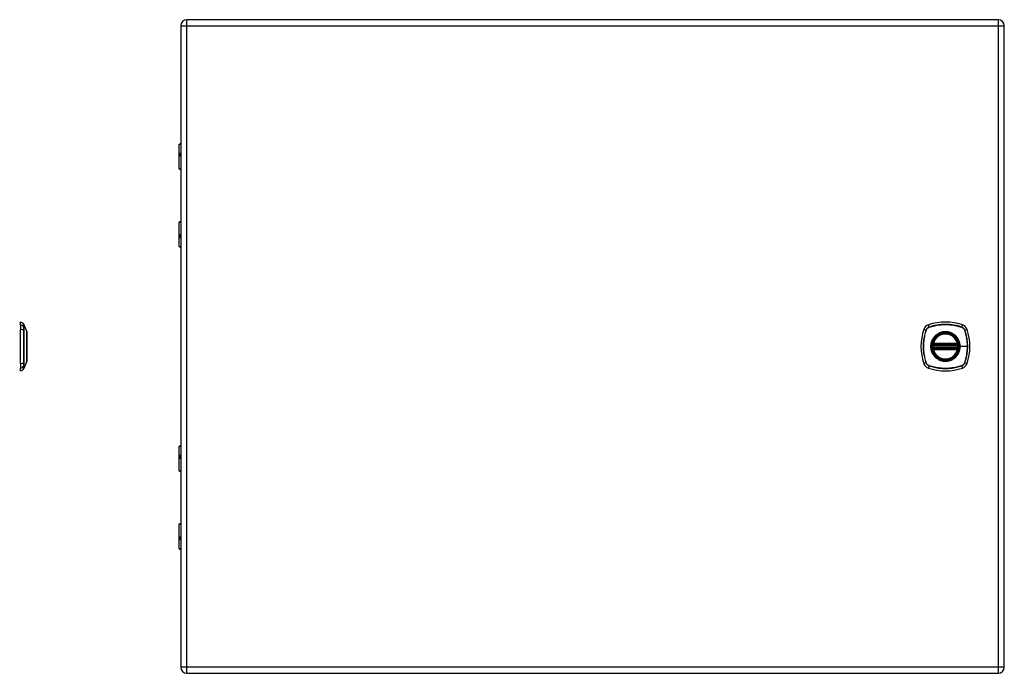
# Model space of a CAD drawing. Header units: inches. Extents: x 3.3 to 95.3, y 5.9 to 50.1.
# Tile 56 of 64: x 28.4 to 52.2, y 20.4 to 36.2. Entities that reach past the tile are written whole.
import ezdxf

# ---------------------------------------------------------------- set-up
doc = ezdxf.new("R2010")
doc.units = ezdxf.units.IN
doc.header["$MEASUREMENT"] = 0
doc.layers.add('Visible Edges(ANSI)', color=7, linetype='Continuous', lineweight=25)
doc.layers.add('Visible Tangent Edges(ANSI)', color=7, linetype='Continuous', lineweight=25)

msp = doc.modelspace()

# ---------------------------------------------------------------- linework, layer by layer
at = {"layer": 'Visible Edges(ANSI)'}
for p, q in [((32.277, 36.026), (32.277, 20.515)), ((52.049, 36.172), (32.423, 36.172)), ((52.195, 20.515), (52.195, 36.026)), ((32.242, 32.567), (32.242, 33.152)), ((32.262, 33.172), (32.277, 33.172)), ((32.277, 32.928), (32.274, 32.928)), ((32.274, 32.884), (32.277, 32.884)), ((32.277, 32.552), (32.258, 32.552)), ((32.242, 30.691), (32.242, 31.276)), ((32.258, 31.292), (32.277, 31.292)), ((32.277, 30.959), (32.274, 30.959)), ((32.274, 30.916), (32.277, 30.916)), ((32.277, 30.672), (32.262, 30.672)), ((28.399, 28.793), (28.399, 28.861)), ((28.399, 28.793), (28.399, 28.682)), ((28.399, 27.859), (28.399, 28.682)), ((28.485, 28.801), (28.553, 28.628)), ((50.474, 28.31), (51.068, 28.31)), ((51.068, 28.231), (50.474, 28.231)), ((50.478, 28.33), (51.063, 28.33)), ((51.063, 28.211), (50.478, 28.211)), ((28.553, 27.914), (28.485, 27.74)), ((28.399, 27.859), (28.399, 27.748)), ((28.399, 27.68), (28.399, 27.748)), ((32.242, 25.264), (32.242, 25.849)), ((32.262, 25.869), (32.277, 25.869)), ((32.277, 25.625), (32.274, 25.625)), ((32.274, 25.581), (32.277, 25.581)), ((32.277, 25.249), (32.258, 25.249)), ((32.242, 23.388), (32.242, 23.973)), ((32.258, 23.989), (32.277, 23.989)), ((32.277, 23.656), (32.274, 23.656)), ((32.274, 23.613), (32.277, 23.613)), ((32.277, 23.369), (32.262, 23.369)), ((32.423, 20.369), (52.049, 20.369))]:
    msp.add_line(p, q, dxfattribs=at)
at = {"layer": 'Visible Edges(ANSI)', "flags": 128}
for points in [[(28.553, 27.916), (28.553, 27.916), (28.553, 27.917), (28.553, 27.919), (28.553, 27.922), (28.553, 27.926), (28.553, 27.931), (28.553, 27.936), (28.554, 27.943), (28.554, 27.95), (28.554, 27.957), (28.554, 27.966), (28.554, 27.975), (28.554, 27.985), (28.554, 27.996), (28.554, 28.007), (28.554, 28.019), (28.554, 28.032), (28.554, 28.045), (28.554, 28.059), (28.554, 28.073), (28.554, 28.088), (28.554, 28.103), (28.554, 28.118), (28.554, 28.134), (28.553, 28.151), (28.553, 28.167), (28.553, 28.184), (28.553, 28.201), (28.553, 28.218), (28.553, 28.236), (28.553, 28.253), (28.553, 28.271), (28.553, 28.288), (28.553, 28.306), (28.553, 28.323), (28.553, 28.34), (28.553, 28.357), (28.553, 28.374), (28.553, 28.39), (28.554, 28.407), (28.554, 28.423), (28.554, 28.438), (28.554, 28.454), (28.554, 28.468), (28.554, 28.483), (28.554, 28.496), (28.554, 28.509), (28.554, 28.522), (28.554, 28.534), (28.554, 28.545), (28.554, 28.556), (28.554, 28.566), (28.554, 28.575), (28.554, 28.584), (28.554, 28.592), (28.554, 28.599), (28.553, 28.605), (28.553, 28.611), (28.553, 28.615), (28.553, 28.619), (28.553, 28.622), (28.553, 28.624), (28.553, 28.625), (28.553, 28.626)], [(50.462, 28.324), (50.462, 28.324), (50.462, 28.324), (50.462, 28.323), (50.462, 28.323), (50.462, 28.323), (50.462, 28.322), (50.462, 28.321), (50.462, 28.321), (50.462, 28.32), (50.462, 28.319), (50.461, 28.318), (50.461, 28.317), (50.461, 28.315), (50.461, 28.314), (50.461, 28.313), (50.46, 28.312), (50.46, 28.31), (50.46, 28.309), (50.46, 28.307), (50.46, 28.306), (50.46, 28.304), (50.459, 28.302), (50.459, 28.301), (50.459, 28.299)], [(50.459, 28.242), (50.459, 28.24), (50.459, 28.239), (50.46, 28.237), (50.46, 28.236), (50.46, 28.234), (50.46, 28.233), (50.46, 28.231), (50.46, 28.23), (50.461, 28.228), (50.461, 28.227), (50.461, 28.226), (50.461, 28.225), (50.461, 28.224), (50.462, 28.223), (50.462, 28.222), (50.462, 28.221), (50.462, 28.22), (50.462, 28.219), (50.462, 28.219), (50.462, 28.218), (50.462, 28.218), (50.462, 28.218), (50.462, 28.218), (50.462, 28.217)], [(51.082, 28.299), (51.082, 28.301), (51.082, 28.302), (51.082, 28.304), (51.082, 28.306), (51.082, 28.307), (51.081, 28.309), (51.081, 28.31), (51.081, 28.312), (51.081, 28.313), (51.081, 28.314), (51.081, 28.315), (51.08, 28.317), (51.08, 28.318), (51.08, 28.319), (51.08, 28.32), (51.08, 28.321), (51.08, 28.321), (51.08, 28.322), (51.079, 28.323), (51.079, 28.323), (51.079, 28.323), (51.079, 28.324), (51.079, 28.324), (51.079, 28.324)], [(51.079, 28.217), (51.079, 28.218), (51.079, 28.218), (51.079, 28.218), (51.079, 28.218), (51.079, 28.219), (51.08, 28.219), (51.08, 28.22), (51.08, 28.221), (51.08, 28.222), (51.08, 28.223), (51.08, 28.224), (51.08, 28.225), (51.081, 28.226), (51.081, 28.227), (51.081, 28.228), (51.081, 28.23), (51.081, 28.231), (51.081, 28.233), (51.082, 28.234), (51.082, 28.236), (51.082, 28.237), (51.082, 28.239), (51.082, 28.24), (51.082, 28.242)]]:
    msp.add_lwpolyline(points, dxfattribs=at)
at = {"layer": 'Visible Edges(ANSI)'}
for radius in [0.32, 0.315]:
    msp.add_circle((50.771, 28.271), radius, dxfattribs=at)
for centre, radius, start, end in [((32.423, 36.026), 0.146, 90, 180), ((52.049, 36.026), 0.146, 0, 90), ((32.262, 33.152), 0.0197, 90, 180), ((32.258, 32.567), 0.0157, 180, 270), ((32.258, 31.276), 0.0157, 90, 180), ((32.262, 30.691), 0.0197, 180, 270), ((28.406, 28.802), 0.0394, 101.537, 126.8699), ((28.382, 28.744), 0.118, 29.7291, 82.0587), ((50.771, 27.582), 1.28, 71.2278, 108.7722), ((28.476, 28.798), 0.00984, 21.2505, 29.7291), ((28.548, 28.626), 0.00492, 0.2088, 21.2505), ((51.46, 28.271), 1.28, 161.2278, 198.7722), ((50.416, 28.625), 0.177, 108.7722, 161.2278), ((50.771, 28.271), 0.313, 13.6344, 166.3656), ((51.126, 28.625), 0.177, 18.7722, 71.2278), ((50.082, 28.271), 1.28, 341.2278, 18.7722), ((50.771, 28.271), 0.313, 166.3656, 170.216), ((50.478, 28.342), 0.0118, 166.3656, 270), ((51.063, 28.342), 0.0118, 270, 13.6344), ((50.771, 28.271), 0.313, 9.784, 13.6344), ((50.771, 28.271), 0.313, 174.7499, 185.2501), ((50.474, 28.322), 0.0118, 170.216, 270), ((50.474, 28.219), 0.0118, 90, 189.784), ((50.771, 28.271), 0.313, 189.784, 193.6344), ((50.478, 28.2), 0.0118, 90, 193.6344), ((50.771, 28.271), 0.313, 193.6344, 346.3656), ((51.063, 28.2), 0.0118, 346.3656, 90), ((51.068, 28.322), 0.0118, 270, 9.784), ((51.068, 28.219), 0.0118, 350.216, 90), ((50.771, 28.271), 0.313, 346.3656, 350.216), ((50.771, 28.271), 0.313, 354.7499, 5.2501), ((28.548, 27.916), 0.00492, 338.7495, 359.7912), ((28.406, 27.739), 0.0394, 233.1301, 258.463), ((28.382, 27.797), 0.118, 277.9413, 330.2709), ((28.476, 27.743), 0.00984, 330.2709, 338.7495), ((50.416, 27.916), 0.177, 198.7722, 251.2278), ((50.771, 28.96), 1.28, 251.2278, 288.7722), ((51.126, 27.916), 0.177, 288.7722, 341.2278), ((32.262, 25.849), 0.0197, 90, 180), ((32.258, 25.264), 0.0157, 180, 270), ((32.258, 23.973), 0.0157, 90, 180), ((32.262, 23.388), 0.0197, 180, 270), ((32.423, 20.515), 0.146, 180, 270), ((52.049, 20.515), 0.146, 270, 0)]:
    msp.add_arc(centre, radius, start, end, dxfattribs=at)
at = {"layer": 'Visible Tangent Edges(ANSI)'}
for p, q in [((32.277, 36.026), (32.423, 36.026)), ((32.423, 36.026), (32.423, 36.172)), ((32.423, 36.026), (52.049, 36.026)), ((32.423, 20.515), (32.423, 36.026)), ((52.049, 36.172), (52.049, 36.026)), ((52.049, 36.026), (52.195, 36.026)), ((52.049, 36.026), (52.049, 20.515)), ((32.277, 33.152), (32.242, 33.152)), ((32.265, 32.937), (32.277, 32.937)), ((32.277, 32.874), (32.265, 32.874)), ((32.242, 32.567), (32.277, 32.567)), ((32.277, 31.276), (32.242, 31.276)), ((32.265, 30.969), (32.277, 30.969)), ((32.277, 30.906), (32.265, 30.906)), ((32.242, 30.691), (32.277, 30.691)), ((28.485, 28.736), (28.485, 28.736)), ((28.485, 28.663), (28.485, 28.663)), ((50.248, 28.682), (50.303, 28.664)), ((50.305, 28.663), (50.305, 28.663)), ((50.378, 28.738), (50.359, 28.793)), ((50.378, 28.736), (50.379, 28.736)), ((51.163, 28.736), (51.163, 28.736)), ((51.164, 28.738), (51.183, 28.793)), ((51.236, 28.663), (51.236, 28.663)), ((51.238, 28.664), (51.293, 28.682)), ((50.467, 28.344), (50.478, 28.342)), ((50.478, 28.33), (50.478, 28.342)), ((51.063, 28.342), (50.478, 28.342)), ((51.063, 28.342), (51.075, 28.344)), ((51.063, 28.342), (51.063, 28.33)), ((50.459, 28.299), (50.471, 28.298)), ((50.459, 28.242), (50.471, 28.243)), ((50.468, 28.323), (50.462, 28.324)), ((50.462, 28.217), (50.468, 28.218)), ((50.478, 28.2), (50.467, 28.197)), ((50.471, 28.298), (51.071, 28.298)), ((51.071, 28.243), (50.471, 28.243)), ((50.474, 28.31), (50.474, 28.32)), ((50.474, 28.221), (50.474, 28.231)), ((50.478, 28.32), (50.478, 28.33)), ((50.478, 28.32), (51.063, 28.32)), ((50.478, 28.211), (50.478, 28.221)), ((51.063, 28.221), (50.478, 28.221)), ((50.478, 28.2), (50.478, 28.211)), ((50.478, 28.2), (51.063, 28.2)), ((51.063, 28.33), (51.063, 28.32)), ((51.063, 28.221), (51.063, 28.211)), ((51.063, 28.211), (51.063, 28.2)), ((51.075, 28.197), (51.063, 28.2)), ((51.068, 28.32), (51.068, 28.31)), ((51.068, 28.231), (51.068, 28.221)), ((51.071, 28.298), (51.082, 28.299)), ((51.071, 28.243), (51.082, 28.242)), ((51.079, 28.324), (51.073, 28.323)), ((51.073, 28.218), (51.079, 28.217)), ((51.123, 28.271), (51.128, 28.271)), ((51.302, 28.271), (51.128, 28.271)), ((28.485, 27.878), (28.485, 27.879)), ((50.303, 27.878), (50.248, 27.859)), ((50.305, 27.878), (50.305, 27.879)), ((51.236, 27.879), (51.236, 27.878)), ((51.238, 27.878), (51.293, 27.859)), ((28.485, 27.805), (28.485, 27.805)), ((50.378, 27.803), (50.359, 27.748)), ((50.379, 27.805), (50.378, 27.805)), ((51.163, 27.805), (51.163, 27.805)), ((51.164, 27.803), (51.183, 27.748)), ((32.277, 25.849), (32.242, 25.849)), ((32.265, 25.634), (32.277, 25.634)), ((32.277, 25.571), (32.265, 25.571)), ((32.242, 25.264), (32.277, 25.264)), ((32.277, 23.973), (32.242, 23.973)), ((32.265, 23.666), (32.277, 23.666)), ((32.277, 23.603), (32.265, 23.603)), ((32.242, 23.388), (32.277, 23.388)), ((32.423, 20.515), (32.277, 20.515)), ((32.423, 20.369), (32.423, 20.515)), ((52.049, 20.515), (32.423, 20.515)), ((52.049, 20.515), (52.049, 20.369)), ((52.195, 20.515), (52.049, 20.515))]:
    msp.add_line(p, q, dxfattribs=at)
at = {"layer": 'Visible Tangent Edges(ANSI)', "flags": 128}
for points in [[(32.265, 32.937), (32.263, 32.937), (32.261, 32.936), (32.259, 32.935), (32.257, 32.934), (32.256, 32.931), (32.254, 32.929), (32.253, 32.926), (32.252, 32.922), (32.252, 32.918), (32.251, 32.914), (32.251, 32.91), (32.251, 32.906), (32.251, 32.902), (32.251, 32.897), (32.252, 32.893), (32.252, 32.89), (32.253, 32.886), (32.254, 32.883), (32.256, 32.88), (32.257, 32.878), (32.259, 32.877), (32.261, 32.875), (32.263, 32.875), (32.265, 32.874)], [(32.274, 32.884), (32.272, 32.884), (32.27, 32.885), (32.268, 32.886), (32.266, 32.887), (32.265, 32.888), (32.264, 32.89), (32.263, 32.892), (32.262, 32.895), (32.261, 32.897), (32.261, 32.9), (32.26, 32.903), (32.26, 32.906), (32.26, 32.909), (32.261, 32.912), (32.261, 32.915), (32.262, 32.917), (32.263, 32.92), (32.264, 32.922), (32.265, 32.923), (32.266, 32.925), (32.268, 32.926), (32.27, 32.927), (32.272, 32.927), (32.274, 32.928)], [(32.265, 30.969), (32.263, 30.969), (32.261, 30.968), (32.259, 30.967), (32.257, 30.965), (32.256, 30.963), (32.254, 30.96), (32.253, 30.957), (32.252, 30.954), (32.252, 30.95), (32.251, 30.946), (32.251, 30.942), (32.251, 30.937), (32.251, 30.933), (32.251, 30.929), (32.252, 30.925), (32.252, 30.921), (32.253, 30.918), (32.254, 30.915), (32.256, 30.912), (32.257, 30.91), (32.259, 30.908), (32.261, 30.907), (32.263, 30.906), (32.265, 30.906)], [(32.274, 30.916), (32.272, 30.916), (32.27, 30.916), (32.268, 30.917), (32.266, 30.918), (32.265, 30.92), (32.264, 30.922), (32.263, 30.924), (32.262, 30.926), (32.261, 30.929), (32.261, 30.932), (32.26, 30.934), (32.26, 30.937), (32.26, 30.94), (32.261, 30.943), (32.261, 30.946), (32.262, 30.949), (32.263, 30.951), (32.264, 30.953), (32.265, 30.955), (32.266, 30.956), (32.268, 30.958), (32.27, 30.958), (32.272, 30.959), (32.274, 30.959)], [(28.485, 28.803), (28.485, 28.803), (28.485, 28.802), (28.485, 28.802), (28.485, 28.801), (28.485, 28.8), (28.485, 28.799), (28.485, 28.797), (28.485, 28.796), (28.485, 28.794), (28.485, 28.792), (28.485, 28.789), (28.485, 28.787), (28.485, 28.784), (28.485, 28.781), (28.485, 28.777), (28.485, 28.774), (28.485, 28.77), (28.485, 28.766), (28.485, 28.762), (28.485, 28.758), (28.485, 28.753), (28.485, 28.748), (28.485, 28.743), (28.485, 28.738)], [(28.485, 28.736), (28.485, 28.742), (28.485, 28.747), (28.485, 28.751), (28.485, 28.756), (28.485, 28.76), (28.485, 28.765), (28.485, 28.769), (28.485, 28.772), (28.485, 28.776), (28.485, 28.779), (28.485, 28.782), (28.485, 28.785), (28.485, 28.788), (28.485, 28.79), (28.485, 28.792), (28.485, 28.794), (28.485, 28.796), (28.485, 28.797), (28.485, 28.799), (28.485, 28.8), (28.485, 28.8), (28.485, 28.801), (28.485, 28.801), (28.485, 28.801)], [(28.485, 28.738), (28.485, 28.737), (28.485, 28.735), (28.485, 28.733), (28.485, 28.731), (28.485, 28.729), (28.485, 28.727), (28.485, 28.724), (28.485, 28.722), (28.485, 28.719), (28.485, 28.716), (28.485, 28.713), (28.485, 28.71), (28.485, 28.706), (28.485, 28.703), (28.485, 28.7), (28.485, 28.696), (28.485, 28.692), (28.485, 28.688), (28.485, 28.684), (28.485, 28.68), (28.485, 28.676), (28.485, 28.672), (28.485, 28.668), (28.485, 28.664)], [(28.485, 28.664), (28.485, 28.632), (28.485, 28.6), (28.485, 28.568), (28.485, 28.535), (28.485, 28.502), (28.485, 28.469), (28.485, 28.436), (28.485, 28.403), (28.485, 28.37), (28.485, 28.337), (28.485, 28.303), (28.485, 28.27), (28.485, 28.237), (28.485, 28.203), (28.485, 28.17), (28.485, 28.137), (28.485, 28.104), (28.485, 28.071), (28.485, 28.038), (28.485, 28.006), (28.485, 27.973), (28.485, 27.941), (28.485, 27.909), (28.485, 27.878)], [(28.485, 27.879), (28.485, 27.91), (28.485, 27.942), (28.485, 27.974), (28.485, 28.006), (28.485, 28.039), (28.485, 28.072), (28.485, 28.104), (28.485, 28.137), (28.485, 28.17), (28.485, 28.204), (28.485, 28.237), (28.485, 28.27), (28.485, 28.303), (28.485, 28.336), (28.485, 28.37), (28.485, 28.403), (28.485, 28.436), (28.485, 28.469), (28.485, 28.502), (28.485, 28.535), (28.485, 28.567), (28.485, 28.599), (28.485, 28.631), (28.485, 28.663)], [(28.485, 28.663), (28.485, 28.667), (28.485, 28.671), (28.485, 28.675), (28.485, 28.679), (28.485, 28.683), (28.485, 28.687), (28.485, 28.691), (28.485, 28.695), (28.485, 28.698), (28.485, 28.701), (28.485, 28.705), (28.485, 28.708), (28.485, 28.711), (28.485, 28.714), (28.485, 28.717), (28.485, 28.72), (28.485, 28.722), (28.485, 28.725), (28.485, 28.727), (28.485, 28.729), (28.485, 28.731), (28.485, 28.733), (28.485, 28.735), (28.485, 28.736)], [(28.553, 28.628), (28.553, 28.627), (28.553, 28.627), (28.553, 28.626), (28.553, 28.625), (28.553, 28.624), (28.553, 28.622), (28.553, 28.62), (28.553, 28.618), (28.553, 28.615), (28.553, 28.613), (28.553, 28.61), (28.553, 28.606), (28.553, 28.603), (28.553, 28.599), (28.553, 28.594), (28.553, 28.59), (28.553, 28.585), (28.553, 28.58), (28.553, 28.575), (28.553, 28.57), (28.553, 28.564), (28.553, 28.558), (28.553, 28.552), (28.553, 28.545)], [(50.303, 28.664), (50.293, 28.632), (50.284, 28.6), (50.275, 28.568), (50.267, 28.535), (50.261, 28.502), (50.255, 28.469), (50.25, 28.436), (50.246, 28.403), (50.243, 28.37), (50.24, 28.337), (50.239, 28.303), (50.239, 28.27), (50.239, 28.237), (50.24, 28.203), (50.243, 28.17), (50.246, 28.137), (50.25, 28.104), (50.255, 28.071), (50.261, 28.038), (50.268, 28.006), (50.275, 27.973), (50.284, 27.941), (50.293, 27.909), (50.303, 27.878)], [(50.305, 27.879), (50.295, 27.91), (50.285, 27.942), (50.277, 27.974), (50.269, 28.006), (50.262, 28.039), (50.256, 28.072), (50.251, 28.104), (50.247, 28.137), (50.244, 28.17), (50.242, 28.204), (50.24, 28.237), (50.24, 28.27), (50.24, 28.303), (50.242, 28.336), (50.244, 28.37), (50.247, 28.403), (50.251, 28.436), (50.256, 28.469), (50.262, 28.502), (50.269, 28.535), (50.277, 28.567), (50.285, 28.599), (50.295, 28.631), (50.305, 28.663)], [(50.378, 28.738), (50.373, 28.737), (50.369, 28.735), (50.365, 28.733), (50.361, 28.731), (50.357, 28.729), (50.353, 28.727), (50.349, 28.724), (50.345, 28.722), (50.342, 28.719), (50.338, 28.716), (50.335, 28.713), (50.332, 28.71), (50.329, 28.706), (50.326, 28.703), (50.323, 28.7), (50.32, 28.696), (50.317, 28.692), (50.315, 28.688), (50.312, 28.684), (50.31, 28.68), (50.308, 28.676), (50.306, 28.672), (50.305, 28.668), (50.303, 28.664)], [(50.305, 28.663), (50.307, 28.667), (50.309, 28.671), (50.31, 28.675), (50.312, 28.679), (50.315, 28.683), (50.317, 28.687), (50.319, 28.691), (50.322, 28.695), (50.325, 28.698), (50.327, 28.701), (50.33, 28.705), (50.333, 28.708), (50.337, 28.711), (50.34, 28.714), (50.343, 28.717), (50.347, 28.72), (50.351, 28.722), (50.354, 28.725), (50.358, 28.727), (50.362, 28.729), (50.366, 28.731), (50.37, 28.733), (50.374, 28.735), (50.378, 28.736)], [(51.164, 28.738), (51.132, 28.748), (51.1, 28.758), (51.068, 28.766), (51.035, 28.774), (51.003, 28.781), (50.97, 28.787), (50.937, 28.792), (50.903, 28.796), (50.87, 28.799), (50.837, 28.801), (50.803, 28.802), (50.77, 28.803), (50.737, 28.802), (50.704, 28.801), (50.67, 28.799), (50.637, 28.796), (50.604, 28.791), (50.571, 28.786), (50.538, 28.781), (50.506, 28.774), (50.473, 28.766), (50.441, 28.758), (50.409, 28.748), (50.378, 28.738)], [(50.379, 28.736), (50.41, 28.747), (50.442, 28.756), (50.474, 28.765), (50.506, 28.772), (50.539, 28.779), (50.572, 28.785), (50.604, 28.79), (50.637, 28.794), (50.67, 28.797), (50.704, 28.8), (50.737, 28.801), (50.77, 28.801), (50.803, 28.801), (50.837, 28.8), (50.87, 28.797), (50.903, 28.794), (50.936, 28.79), (50.969, 28.785), (51.002, 28.779), (51.035, 28.772), (51.067, 28.765), (51.099, 28.756), (51.131, 28.747), (51.163, 28.736)], [(51.123, 28.271), (51.114, 28.192), (51.088, 28.118), (51.046, 28.051), (50.99, 27.995), (50.924, 27.953), (50.849, 27.927), (50.77, 27.919), (50.692, 27.927), (50.618, 27.954), (50.551, 27.995), (50.495, 28.051), (50.453, 28.118), (50.427, 28.192), (50.419, 28.271), (50.428, 28.349), (50.454, 28.424), (50.496, 28.491), (50.551, 28.546), (50.618, 28.588), (50.692, 28.614), (50.771, 28.623), (50.85, 28.614), (50.924, 28.588), (50.991, 28.546), (51.046, 28.49), (51.088, 28.423), (51.114, 28.349), (51.123, 28.271)], [(50.998, 28.545), (50.982, 28.558), (50.965, 28.57), (50.948, 28.58), (50.93, 28.59), (50.911, 28.599), (50.892, 28.606), (50.872, 28.613), (50.852, 28.618), (50.832, 28.622), (50.812, 28.625), (50.791, 28.627), (50.771, 28.628), (50.75, 28.627), (50.73, 28.625), (50.709, 28.622), (50.689, 28.618), (50.669, 28.613), (50.65, 28.606), (50.63, 28.599), (50.612, 28.59), (50.594, 28.58), (50.576, 28.57), (50.559, 28.558), (50.543, 28.545)], [(51.163, 28.736), (51.167, 28.735), (51.172, 28.733), (51.176, 28.731), (51.18, 28.729), (51.183, 28.727), (51.187, 28.725), (51.191, 28.722), (51.195, 28.72), (51.198, 28.717), (51.202, 28.714), (51.205, 28.711), (51.208, 28.708), (51.211, 28.705), (51.214, 28.701), (51.217, 28.698), (51.22, 28.695), (51.222, 28.691), (51.225, 28.687), (51.227, 28.683), (51.229, 28.679), (51.231, 28.675), (51.233, 28.671), (51.235, 28.667), (51.236, 28.663)], [(51.238, 28.664), (51.237, 28.668), (51.235, 28.672), (51.233, 28.676), (51.231, 28.68), (51.229, 28.684), (51.227, 28.688), (51.224, 28.692), (51.222, 28.696), (51.219, 28.7), (51.216, 28.703), (51.213, 28.706), (51.21, 28.71), (51.207, 28.713), (51.203, 28.716), (51.2, 28.719), (51.196, 28.722), (51.192, 28.724), (51.189, 28.727), (51.185, 28.729), (51.181, 28.731), (51.177, 28.733), (51.172, 28.735), (51.168, 28.737), (51.164, 28.738)], [(51.236, 28.663), (51.242, 28.647), (51.247, 28.631), (51.252, 28.615), (51.256, 28.599), (51.261, 28.583), (51.265, 28.567), (51.269, 28.551), (51.272, 28.535), (51.276, 28.519), (51.279, 28.502), (51.282, 28.486), (51.285, 28.47), (51.288, 28.453), (51.29, 28.437), (51.292, 28.42), (51.294, 28.404), (51.296, 28.387), (51.298, 28.37), (51.299, 28.354), (51.3, 28.337), (51.301, 28.321), (51.301, 28.304), (51.302, 28.287), (51.302, 28.271)], [(51.238, 27.878), (51.249, 27.909), (51.258, 27.941), (51.266, 27.973), (51.274, 28.006), (51.281, 28.039), (51.287, 28.072), (51.292, 28.105), (51.296, 28.138), (51.299, 28.171), (51.301, 28.205), (51.302, 28.238), (51.303, 28.271), (51.302, 28.304), (51.301, 28.338), (51.299, 28.371), (51.296, 28.404), (51.292, 28.437), (51.287, 28.47), (51.281, 28.503), (51.274, 28.536), (51.266, 28.568), (51.258, 28.6), (51.249, 28.632), (51.238, 28.664)], [(28.553, 28.545), (28.553, 28.543), (28.553, 28.542), (28.553, 28.54), (28.553, 28.538), (28.553, 28.536), (28.553, 28.534), (28.553, 28.532), (28.553, 28.531), (28.553, 28.529), (28.553, 28.527), (28.553, 28.525), (28.553, 28.523), (28.553, 28.521), (28.553, 28.519), (28.553, 28.517), (28.553, 28.515), (28.553, 28.513), (28.553, 28.511), (28.553, 28.509), (28.553, 28.507), (28.553, 28.505), (28.553, 28.502), (28.553, 28.5), (28.553, 28.498)], [(28.553, 28.498), (28.553, 28.482), (28.553, 28.465), (28.553, 28.448), (28.553, 28.429), (28.553, 28.411), (28.553, 28.392), (28.553, 28.372), (28.553, 28.352), (28.553, 28.332), (28.553, 28.312), (28.553, 28.291), (28.553, 28.271), (28.553, 28.25), (28.553, 28.229), (28.553, 28.209), (28.553, 28.189), (28.553, 28.169), (28.553, 28.149), (28.553, 28.13), (28.553, 28.112), (28.553, 28.093), (28.553, 28.076), (28.553, 28.059), (28.553, 28.043)], [(50.496, 28.498), (50.484, 28.482), (50.472, 28.465), (50.461, 28.448), (50.451, 28.429), (50.443, 28.411), (50.435, 28.392), (50.429, 28.372), (50.423, 28.352), (50.419, 28.332), (50.416, 28.312), (50.415, 28.291), (50.414, 28.271), (50.415, 28.25), (50.416, 28.229), (50.419, 28.209), (50.423, 28.189), (50.429, 28.169), (50.435, 28.149), (50.443, 28.13), (50.451, 28.112), (50.461, 28.093), (50.472, 28.076), (50.484, 28.059), (50.496, 28.043)], [(50.467, 28.344), (50.466, 28.344), (50.466, 28.343), (50.466, 28.342), (50.466, 28.341), (50.466, 28.34), (50.466, 28.339), (50.466, 28.338), (50.466, 28.337), (50.465, 28.336), (50.465, 28.335), (50.466, 28.334), (50.466, 28.333), (50.466, 28.332), (50.466, 28.331), (50.466, 28.33), (50.466, 28.329), (50.466, 28.329), (50.466, 28.328), (50.467, 28.327), (50.467, 28.326), (50.467, 28.325), (50.468, 28.324), (50.468, 28.324), (50.468, 28.323)], [(50.543, 28.545), (50.541, 28.543), (50.539, 28.542), (50.537, 28.54), (50.535, 28.538), (50.533, 28.536), (50.531, 28.534), (50.529, 28.532), (50.527, 28.531), (50.525, 28.529), (50.523, 28.527), (50.521, 28.525), (50.519, 28.523), (50.517, 28.521), (50.515, 28.519), (50.513, 28.517), (50.511, 28.515), (50.509, 28.513), (50.507, 28.511), (50.505, 28.509), (50.503, 28.507), (50.502, 28.505), (50.5, 28.502), (50.498, 28.5), (50.496, 28.498)], [(51.045, 28.498), (51.044, 28.5), (51.042, 28.502), (51.04, 28.505), (51.038, 28.507), (51.036, 28.509), (51.034, 28.511), (51.033, 28.513), (51.031, 28.515), (51.029, 28.517), (51.027, 28.519), (51.025, 28.521), (51.023, 28.523), (51.021, 28.525), (51.019, 28.527), (51.017, 28.529), (51.015, 28.531), (51.013, 28.532), (51.011, 28.534), (51.009, 28.536), (51.007, 28.538), (51.005, 28.54), (51.003, 28.542), (51, 28.543), (50.998, 28.545)], [(51.128, 28.271), (51.128, 28.281), (51.127, 28.291), (51.126, 28.301), (51.125, 28.312), (51.124, 28.322), (51.122, 28.332), (51.12, 28.342), (51.118, 28.352), (51.116, 28.362), (51.113, 28.372), (51.11, 28.382), (51.106, 28.392), (51.103, 28.401), (51.099, 28.411), (51.095, 28.42), (51.09, 28.429), (51.086, 28.439), (51.081, 28.448), (51.075, 28.456), (51.07, 28.465), (51.064, 28.474), (51.058, 28.482), (51.052, 28.49), (51.045, 28.498)], [(51.073, 28.323), (51.074, 28.324), (51.074, 28.324), (51.074, 28.325), (51.075, 28.326), (51.075, 28.327), (51.075, 28.328), (51.075, 28.329), (51.076, 28.329), (51.076, 28.33), (51.076, 28.331), (51.076, 28.332), (51.076, 28.333), (51.076, 28.334), (51.076, 28.335), (51.076, 28.336), (51.076, 28.337), (51.076, 28.338), (51.076, 28.339), (51.076, 28.34), (51.076, 28.341), (51.076, 28.342), (51.075, 28.343), (51.075, 28.344), (51.075, 28.344)], [(50.468, 28.218), (50.468, 28.218), (50.468, 28.217), (50.467, 28.216), (50.467, 28.215), (50.467, 28.215), (50.466, 28.214), (50.466, 28.213), (50.466, 28.212), (50.466, 28.211), (50.466, 28.21), (50.466, 28.209), (50.466, 28.208), (50.466, 28.207), (50.465, 28.206), (50.465, 28.205), (50.466, 28.204), (50.466, 28.203), (50.466, 28.203), (50.466, 28.202), (50.466, 28.201), (50.466, 28.2), (50.466, 28.199), (50.466, 28.198), (50.467, 28.197)], [(50.468, 28.323), (50.468, 28.323), (50.469, 28.322), (50.469, 28.322), (50.469, 28.322), (50.469, 28.322), (50.47, 28.322), (50.47, 28.322), (50.47, 28.322), (50.47, 28.321), (50.47, 28.321), (50.471, 28.321), (50.471, 28.321), (50.471, 28.321), (50.471, 28.321), (50.472, 28.321), (50.472, 28.321), (50.472, 28.321), (50.472, 28.321), (50.473, 28.32), (50.473, 28.32), (50.473, 28.32), (50.473, 28.32), (50.474, 28.32), (50.474, 28.32)], [(50.474, 28.221), (50.474, 28.221), (50.473, 28.221), (50.473, 28.221), (50.473, 28.221), (50.473, 28.221), (50.472, 28.221), (50.472, 28.221), (50.472, 28.221), (50.472, 28.221), (50.471, 28.22), (50.471, 28.22), (50.471, 28.22), (50.471, 28.22), (50.47, 28.22), (50.47, 28.22), (50.47, 28.22), (50.47, 28.22), (50.47, 28.219), (50.469, 28.219), (50.469, 28.219), (50.469, 28.219), (50.469, 28.219), (50.468, 28.219), (50.468, 28.218)], [(50.471, 28.298), (50.471, 28.299), (50.471, 28.3), (50.471, 28.301), (50.471, 28.301), (50.472, 28.302), (50.472, 28.303), (50.472, 28.303), (50.472, 28.304), (50.472, 28.305), (50.473, 28.305), (50.473, 28.306), (50.473, 28.307), (50.473, 28.307), (50.473, 28.308), (50.473, 28.308), (50.473, 28.308), (50.474, 28.309), (50.474, 28.309), (50.474, 28.309), (50.474, 28.31), (50.474, 28.31), (50.474, 28.31), (50.474, 28.31), (50.474, 28.31)], [(50.474, 28.231), (50.474, 28.231), (50.474, 28.231), (50.474, 28.232), (50.474, 28.232), (50.474, 28.232), (50.474, 28.232), (50.474, 28.233), (50.473, 28.233), (50.473, 28.233), (50.473, 28.234), (50.473, 28.234), (50.473, 28.235), (50.473, 28.235), (50.473, 28.236), (50.472, 28.237), (50.472, 28.237), (50.472, 28.238), (50.472, 28.239), (50.472, 28.239), (50.471, 28.24), (50.471, 28.241), (50.471, 28.242), (50.471, 28.242), (50.471, 28.243)], [(50.474, 28.32), (50.474, 28.32), (50.474, 28.32), (50.474, 28.32), (50.475, 28.32), (50.475, 28.32), (50.475, 28.32), (50.475, 28.32), (50.475, 28.32), (50.476, 28.32), (50.476, 28.32), (50.476, 28.32), (50.476, 28.32), (50.476, 28.32), (50.476, 28.32), (50.477, 28.32), (50.477, 28.32), (50.477, 28.32), (50.477, 28.32), (50.477, 28.32), (50.477, 28.32), (50.478, 28.32), (50.478, 28.32), (50.478, 28.32), (50.478, 28.32)], [(50.478, 28.221), (50.478, 28.221), (50.478, 28.221), (50.478, 28.221), (50.477, 28.221), (50.477, 28.221), (50.477, 28.221), (50.477, 28.221), (50.477, 28.221), (50.477, 28.221), (50.476, 28.221), (50.476, 28.221), (50.476, 28.221), (50.476, 28.221), (50.476, 28.221), (50.476, 28.221), (50.475, 28.221), (50.475, 28.221), (50.475, 28.221), (50.475, 28.221), (50.475, 28.221), (50.474, 28.221), (50.474, 28.221), (50.474, 28.221), (50.474, 28.221)], [(51.045, 28.043), (51.052, 28.051), (51.058, 28.059), (51.064, 28.068), (51.07, 28.076), (51.075, 28.085), (51.081, 28.094), (51.086, 28.103), (51.09, 28.112), (51.095, 28.121), (51.099, 28.131), (51.103, 28.14), (51.106, 28.15), (51.11, 28.159), (51.113, 28.169), (51.116, 28.179), (51.118, 28.189), (51.12, 28.199), (51.122, 28.209), (51.124, 28.219), (51.125, 28.23), (51.126, 28.24), (51.127, 28.25), (51.128, 28.26), (51.128, 28.271)], [(51.063, 28.32), (51.064, 28.32), (51.064, 28.32), (51.064, 28.32), (51.064, 28.32), (51.064, 28.32), (51.065, 28.32), (51.065, 28.32), (51.065, 28.32), (51.065, 28.32), (51.065, 28.32), (51.065, 28.32), (51.066, 28.32), (51.066, 28.32), (51.066, 28.32), (51.066, 28.32), (51.066, 28.32), (51.066, 28.32), (51.067, 28.32), (51.067, 28.32), (51.067, 28.32), (51.067, 28.32), (51.067, 28.32), (51.067, 28.32), (51.068, 28.32)], [(51.068, 28.221), (51.067, 28.221), (51.067, 28.221), (51.067, 28.221), (51.067, 28.221), (51.067, 28.221), (51.067, 28.221), (51.066, 28.221), (51.066, 28.221), (51.066, 28.221), (51.066, 28.221), (51.066, 28.221), (51.066, 28.221), (51.065, 28.221), (51.065, 28.221), (51.065, 28.221), (51.065, 28.221), (51.065, 28.221), (51.065, 28.221), (51.064, 28.221), (51.064, 28.221), (51.064, 28.221), (51.064, 28.221), (51.064, 28.221), (51.063, 28.221)], [(51.068, 28.32), (51.068, 28.32), (51.068, 28.32), (51.068, 28.32), (51.069, 28.32), (51.069, 28.32), (51.069, 28.321), (51.069, 28.321), (51.07, 28.321), (51.07, 28.321), (51.07, 28.321), (51.07, 28.321), (51.071, 28.321), (51.071, 28.321), (51.071, 28.321), (51.071, 28.321), (51.072, 28.322), (51.072, 28.322), (51.072, 28.322), (51.072, 28.322), (51.072, 28.322), (51.073, 28.322), (51.073, 28.322), (51.073, 28.323), (51.073, 28.323)], [(51.068, 28.31), (51.068, 28.31), (51.068, 28.31), (51.068, 28.31), (51.068, 28.31), (51.068, 28.309), (51.068, 28.309), (51.068, 28.309), (51.068, 28.308), (51.068, 28.308), (51.068, 28.308), (51.069, 28.307), (51.069, 28.307), (51.069, 28.306), (51.069, 28.305), (51.069, 28.305), (51.069, 28.304), (51.07, 28.303), (51.07, 28.303), (51.07, 28.302), (51.07, 28.301), (51.07, 28.301), (51.07, 28.3), (51.071, 28.299), (51.071, 28.298)], [(51.071, 28.243), (51.071, 28.242), (51.07, 28.242), (51.07, 28.241), (51.07, 28.24), (51.07, 28.239), (51.07, 28.239), (51.07, 28.238), (51.069, 28.237), (51.069, 28.237), (51.069, 28.236), (51.069, 28.235), (51.069, 28.235), (51.069, 28.234), (51.068, 28.234), (51.068, 28.233), (51.068, 28.233), (51.068, 28.233), (51.068, 28.232), (51.068, 28.232), (51.068, 28.232), (51.068, 28.232), (51.068, 28.231), (51.068, 28.231), (51.068, 28.231)], [(51.073, 28.218), (51.073, 28.219), (51.073, 28.219), (51.073, 28.219), (51.072, 28.219), (51.072, 28.219), (51.072, 28.219), (51.072, 28.22), (51.072, 28.22), (51.071, 28.22), (51.071, 28.22), (51.071, 28.22), (51.071, 28.22), (51.07, 28.22), (51.07, 28.22), (51.07, 28.221), (51.07, 28.221), (51.069, 28.221), (51.069, 28.221), (51.069, 28.221), (51.069, 28.221), (51.068, 28.221), (51.068, 28.221), (51.068, 28.221), (51.068, 28.221)], [(51.075, 28.197), (51.075, 28.198), (51.075, 28.199), (51.076, 28.2), (51.076, 28.201), (51.076, 28.202), (51.076, 28.203), (51.076, 28.203), (51.076, 28.204), (51.076, 28.205), (51.076, 28.206), (51.076, 28.207), (51.076, 28.208), (51.076, 28.209), (51.076, 28.21), (51.076, 28.211), (51.076, 28.212), (51.075, 28.213), (51.075, 28.214), (51.075, 28.215), (51.075, 28.215), (51.074, 28.216), (51.074, 28.217), (51.074, 28.218), (51.073, 28.218)], [(51.302, 28.271), (51.302, 28.254), (51.301, 28.238), (51.301, 28.221), (51.3, 28.204), (51.299, 28.188), (51.298, 28.171), (51.296, 28.155), (51.294, 28.138), (51.292, 28.121), (51.29, 28.105), (51.288, 28.088), (51.285, 28.072), (51.282, 28.056), (51.279, 28.039), (51.276, 28.023), (51.272, 28.007), (51.269, 27.99), (51.265, 27.974), (51.261, 27.958), (51.256, 27.942), (51.252, 27.926), (51.247, 27.91), (51.242, 27.894), (51.236, 27.879)], [(28.485, 27.878), (28.485, 27.873), (28.485, 27.869), (28.485, 27.865), (28.485, 27.861), (28.485, 27.857), (28.485, 27.853), (28.485, 27.849), (28.485, 27.845), (28.485, 27.842), (28.485, 27.838), (28.485, 27.835), (28.485, 27.832), (28.485, 27.828), (28.485, 27.825), (28.485, 27.822), (28.485, 27.82), (28.485, 27.817), (28.485, 27.815), (28.485, 27.812), (28.485, 27.81), (28.485, 27.808), (28.485, 27.806), (28.485, 27.805), (28.485, 27.803)], [(28.485, 27.805), (28.485, 27.807), (28.485, 27.808), (28.485, 27.81), (28.485, 27.812), (28.485, 27.814), (28.485, 27.817), (28.485, 27.819), (28.485, 27.822), (28.485, 27.824), (28.485, 27.827), (28.485, 27.83), (28.485, 27.833), (28.485, 27.836), (28.485, 27.84), (28.485, 27.843), (28.485, 27.847), (28.485, 27.85), (28.485, 27.854), (28.485, 27.858), (28.485, 27.862), (28.485, 27.866), (28.485, 27.87), (28.485, 27.874), (28.485, 27.878)], [(28.553, 28.043), (28.553, 28.041), (28.553, 28.039), (28.553, 28.037), (28.553, 28.035), (28.553, 28.033), (28.553, 28.031), (28.553, 28.028), (28.553, 28.026), (28.553, 28.024), (28.553, 28.022), (28.553, 28.02), (28.553, 28.018), (28.553, 28.017), (28.553, 28.015), (28.553, 28.013), (28.553, 28.011), (28.553, 28.009), (28.553, 28.007), (28.553, 28.005), (28.553, 28.003), (28.553, 28.001), (28.553, 28), (28.553, 27.998), (28.553, 27.996)], [(28.553, 27.996), (28.553, 27.99), (28.553, 27.983), (28.553, 27.977), (28.553, 27.972), (28.553, 27.966), (28.553, 27.961), (28.553, 27.956), (28.553, 27.951), (28.553, 27.947), (28.553, 27.943), (28.553, 27.939), (28.553, 27.935), (28.553, 27.932), (28.553, 27.929), (28.553, 27.926), (28.553, 27.923), (28.553, 27.921), (28.553, 27.919), (28.553, 27.918), (28.553, 27.916), (28.553, 27.915), (28.553, 27.914), (28.553, 27.914), (28.553, 27.914)], [(50.303, 27.878), (50.305, 27.873), (50.306, 27.869), (50.308, 27.865), (50.31, 27.861), (50.312, 27.857), (50.315, 27.853), (50.317, 27.849), (50.32, 27.845), (50.323, 27.842), (50.326, 27.838), (50.329, 27.835), (50.332, 27.832), (50.335, 27.828), (50.338, 27.825), (50.342, 27.822), (50.345, 27.82), (50.349, 27.817), (50.353, 27.815), (50.357, 27.812), (50.361, 27.81), (50.365, 27.808), (50.369, 27.806), (50.373, 27.805), (50.378, 27.803)], [(50.378, 27.805), (50.374, 27.807), (50.37, 27.808), (50.366, 27.81), (50.362, 27.812), (50.358, 27.814), (50.354, 27.817), (50.351, 27.819), (50.347, 27.822), (50.343, 27.824), (50.34, 27.827), (50.337, 27.83), (50.333, 27.833), (50.33, 27.836), (50.327, 27.84), (50.325, 27.843), (50.322, 27.847), (50.319, 27.85), (50.317, 27.854), (50.315, 27.858), (50.312, 27.862), (50.31, 27.866), (50.309, 27.87), (50.307, 27.874), (50.305, 27.878)], [(50.496, 28.043), (50.498, 28.041), (50.5, 28.039), (50.502, 28.037), (50.503, 28.035), (50.505, 28.033), (50.507, 28.031), (50.509, 28.028), (50.511, 28.026), (50.513, 28.024), (50.515, 28.022), (50.517, 28.02), (50.519, 28.018), (50.521, 28.017), (50.523, 28.015), (50.525, 28.013), (50.527, 28.011), (50.529, 28.009), (50.531, 28.007), (50.533, 28.005), (50.535, 28.003), (50.537, 28.001), (50.539, 28), (50.541, 27.998), (50.543, 27.996)], [(50.543, 27.996), (50.559, 27.983), (50.576, 27.972), (50.594, 27.961), (50.612, 27.951), (50.631, 27.943), (50.65, 27.935), (50.669, 27.929), (50.689, 27.923), (50.709, 27.919), (50.73, 27.916), (50.75, 27.914), (50.771, 27.914), (50.791, 27.914), (50.812, 27.916), (50.832, 27.919), (50.853, 27.923), (50.872, 27.929), (50.892, 27.935), (50.911, 27.943), (50.93, 27.951), (50.948, 27.961), (50.965, 27.972), (50.982, 27.983), (50.998, 27.996)], [(50.998, 27.996), (51, 27.998), (51.003, 28), (51.005, 28.001), (51.007, 28.003), (51.009, 28.005), (51.011, 28.007), (51.013, 28.009), (51.015, 28.011), (51.017, 28.013), (51.019, 28.015), (51.021, 28.016), (51.023, 28.018), (51.025, 28.02), (51.027, 28.022), (51.029, 28.024), (51.031, 28.026), (51.033, 28.028), (51.034, 28.03), (51.036, 28.033), (51.038, 28.035), (51.04, 28.037), (51.042, 28.039), (51.044, 28.041), (51.045, 28.043)], [(51.236, 27.878), (51.235, 27.874), (51.233, 27.87), (51.231, 27.866), (51.229, 27.862), (51.227, 27.858), (51.225, 27.854), (51.222, 27.85), (51.22, 27.847), (51.217, 27.843), (51.214, 27.84), (51.211, 27.836), (51.208, 27.833), (51.205, 27.83), (51.202, 27.827), (51.198, 27.824), (51.195, 27.822), (51.191, 27.819), (51.187, 27.817), (51.183, 27.814), (51.18, 27.812), (51.176, 27.81), (51.172, 27.808), (51.167, 27.807), (51.163, 27.805)], [(51.164, 27.803), (51.168, 27.805), (51.172, 27.806), (51.177, 27.808), (51.181, 27.81), (51.185, 27.812), (51.189, 27.815), (51.192, 27.817), (51.196, 27.82), (51.2, 27.822), (51.203, 27.825), (51.207, 27.828), (51.21, 27.832), (51.213, 27.835), (51.216, 27.838), (51.219, 27.842), (51.222, 27.845), (51.224, 27.849), (51.227, 27.853), (51.229, 27.857), (51.231, 27.861), (51.233, 27.865), (51.235, 27.869), (51.237, 27.873), (51.238, 27.878)], [(28.485, 27.74), (28.485, 27.74), (28.485, 27.74), (28.485, 27.741), (28.485, 27.742), (28.485, 27.743), (28.485, 27.744), (28.485, 27.745), (28.485, 27.747), (28.485, 27.749), (28.485, 27.751), (28.485, 27.754), (28.485, 27.756), (28.485, 27.759), (28.485, 27.762), (28.485, 27.765), (28.485, 27.769), (28.485, 27.773), (28.485, 27.777), (28.485, 27.781), (28.485, 27.785), (28.485, 27.79), (28.485, 27.795), (28.485, 27.8), (28.485, 27.805)], [(28.485, 27.803), (28.485, 27.798), (28.485, 27.793), (28.485, 27.788), (28.485, 27.783), (28.485, 27.779), (28.485, 27.775), (28.485, 27.771), (28.485, 27.767), (28.485, 27.764), (28.485, 27.761), (28.485, 27.758), (28.485, 27.755), (28.485, 27.752), (28.485, 27.75), (28.485, 27.748), (28.485, 27.746), (28.485, 27.744), (28.485, 27.743), (28.485, 27.741), (28.485, 27.74), (28.485, 27.74), (28.485, 27.739), (28.485, 27.739), (28.485, 27.739)], [(50.378, 27.803), (50.409, 27.793), (50.441, 27.783), (50.474, 27.775), (50.506, 27.767), (50.539, 27.761), (50.572, 27.755), (50.605, 27.75), (50.638, 27.746), (50.672, 27.743), (50.705, 27.74), (50.738, 27.739), (50.772, 27.739), (50.805, 27.739), (50.838, 27.74), (50.871, 27.743), (50.904, 27.746), (50.938, 27.75), (50.97, 27.755), (51.003, 27.761), (51.036, 27.767), (51.068, 27.775), (51.1, 27.783), (51.132, 27.793), (51.164, 27.803)], [(51.163, 27.805), (51.131, 27.795), (51.099, 27.785), (51.067, 27.777), (51.035, 27.769), (51.003, 27.762), (50.97, 27.756), (50.937, 27.751), (50.904, 27.747), (50.871, 27.744), (50.838, 27.742), (50.805, 27.74), (50.772, 27.74), (50.738, 27.74), (50.705, 27.742), (50.672, 27.744), (50.639, 27.747), (50.605, 27.751), (50.572, 27.756), (50.54, 27.762), (50.507, 27.769), (50.474, 27.777), (50.442, 27.785), (50.41, 27.795), (50.379, 27.805)], [(32.265, 25.634), (32.263, 25.634), (32.261, 25.633), (32.259, 25.632), (32.257, 25.631), (32.256, 25.628), (32.254, 25.626), (32.253, 25.623), (32.252, 25.619), (32.252, 25.615), (32.251, 25.611), (32.251, 25.607), (32.251, 25.603), (32.251, 25.599), (32.251, 25.594), (32.252, 25.59), (32.252, 25.587), (32.253, 25.583), (32.254, 25.58), (32.256, 25.577), (32.257, 25.575), (32.259, 25.574), (32.261, 25.572), (32.263, 25.572), (32.265, 25.571)], [(32.274, 25.581), (32.272, 25.581), (32.27, 25.582), (32.268, 25.583), (32.266, 25.584), (32.265, 25.585), (32.264, 25.587), (32.263, 25.589), (32.262, 25.592), (32.261, 25.594), (32.261, 25.597), (32.26, 25.6), (32.26, 25.603), (32.26, 25.606), (32.261, 25.609), (32.261, 25.612), (32.262, 25.614), (32.263, 25.617), (32.264, 25.619), (32.265, 25.62), (32.266, 25.622), (32.268, 25.623), (32.27, 25.624), (32.272, 25.624), (32.274, 25.625)], [(32.265, 23.666), (32.263, 23.666), (32.261, 23.665), (32.259, 23.664), (32.257, 23.662), (32.256, 23.66), (32.254, 23.657), (32.253, 23.654), (32.252, 23.651), (32.252, 23.647), (32.251, 23.643), (32.251, 23.639), (32.251, 23.634), (32.251, 23.63), (32.251, 23.626), (32.252, 23.622), (32.252, 23.618), (32.253, 23.615), (32.254, 23.612), (32.256, 23.609), (32.257, 23.607), (32.259, 23.605), (32.261, 23.604), (32.263, 23.603), (32.265, 23.603)], [(32.274, 23.613), (32.272, 23.613), (32.27, 23.613), (32.268, 23.614), (32.266, 23.615), (32.265, 23.617), (32.264, 23.619), (32.263, 23.621), (32.262, 23.623), (32.261, 23.626), (32.261, 23.629), (32.26, 23.631), (32.26, 23.634), (32.26, 23.637), (32.261, 23.64), (32.261, 23.643), (32.262, 23.646), (32.263, 23.648), (32.264, 23.65), (32.265, 23.652), (32.266, 23.653), (32.268, 23.655), (32.27, 23.655), (32.272, 23.656), (32.274, 23.656)]]:
    msp.add_lwpolyline(points, dxfattribs=at)
at = {"layer": 'Visible Tangent Edges(ANSI)'}
for radius in [0.346, 0.342, 0.325, 0.324]:
    msp.add_circle((50.771, 28.271), radius, dxfattribs=at)
for start, end in [(13.6344, 166.3656), (174.7499, 185.2501), (193.6344, 346.3656), (354.7499, 5.2501)]:
    msp.add_arc((50.771, 28.271), 0.301, start, end, dxfattribs=at)
for centre, major_axis, ratio, start_param, end_param in [((32.274, 32.937), (0, -0.00984), 0.879139, 4.712389, 6.283185), ((32.274, 32.874), (0, 0.00984), 0.879139, 0, 1.570796), ((32.274, 30.969), (0, -0.00984), 0.879139, 4.712389, 6.283185), ((32.274, 30.906), (0, 0.00984), 0.879139, 0, 1.570796), ((28.382, 28.682), (0.118, 0), 0.946806, 0.522838, 1.432195), ((28.382, 28.645), (-0.118, 0), 0.321806, 3.66443, 4.573787), ((28.476, 28.734), (0.00984, -0.00009), 0.948405, 0.290838, 0.531485), ((28.476, 28.662), (0.00984, 0.00003), 0.317047, 0.281217, 0.521863), ((50.308, 28.662), (0.00933, -0.00312), 0.002893, 1.85298, 2.093627), ((50.379, 28.734), (-0.00312, 0.00933), 0.002893, 1.047966, 1.288612), ((51.162, 28.734), (-0.00312, -0.00933), 0.002893, 1.85298, 2.093627), ((51.234, 28.662), (-0.00933, -0.00312), 0.002893, 4.189559, 4.430205), ((50.463, 28.324), (0.00773, 0.00893), 0.431674, 4.96723, 6.283185), ((50.463, 28.218), (0.00773, -0.00893), 0.431674, 0, 1.315955), ((50.474, 28.318), (0.0021, 0.0116), 0.025638, 0, 1.426581), ((50.474, 28.223), (0.0021, -0.0116), 0.025638, 4.856604, 6.283185), ((51.068, 28.318), (-0.0021, 0.0116), 0.025638, 4.856604, 6.283185), ((51.068, 28.223), (-0.0021, -0.0116), 0.025638, 0, 1.426581), ((51.079, 28.324), (-0.00773, 0.00893), 0.431674, 0, 1.315955), ((51.079, 28.218), (-0.00773, -0.00893), 0.431674, 4.96723, 6.283185), ((28.382, 27.897), (0.118, 0), 0.321806, 4.850991, 5.760348), ((28.476, 27.879), (0.00984, -0.00003), 0.317047, 5.761322, 6.001968), ((50.308, 27.879), (0.00933, 0.00312), 0.002893, 4.189559, 4.430205), ((51.234, 27.879), (-0.00933, 0.00312), 0.002893, 1.85298, 2.093627), ((28.382, 27.859), (0.118, 0), 0.946806, 4.850991, 5.760348), ((28.476, 27.808), (0.00984, 0.00009), 0.948405, 5.751701, 5.992347), ((50.379, 27.808), (0.00312, 0.00933), 0.002893, 1.85298, 2.093627), ((51.162, 27.808), (-0.00312, 0.00933), 0.002893, 4.189559, 4.430205), ((32.274, 25.634), (0, -0.00984), 0.879139, 4.712389, 6.283185), ((32.274, 25.571), (0, 0.00984), 0.879139, 0, 1.570796), ((32.274, 23.666), (0, -0.00984), 0.879139, 4.712389, 6.283185), ((32.274, 23.603), (0, 0.00984), 0.879139, 0, 1.570796)]:
    msp.add_ellipse(centre, major_axis=major_axis, ratio=ratio, start_param=start_param, end_param=end_param, dxfattribs=at)

doc.saveas('drawing.dxf')
